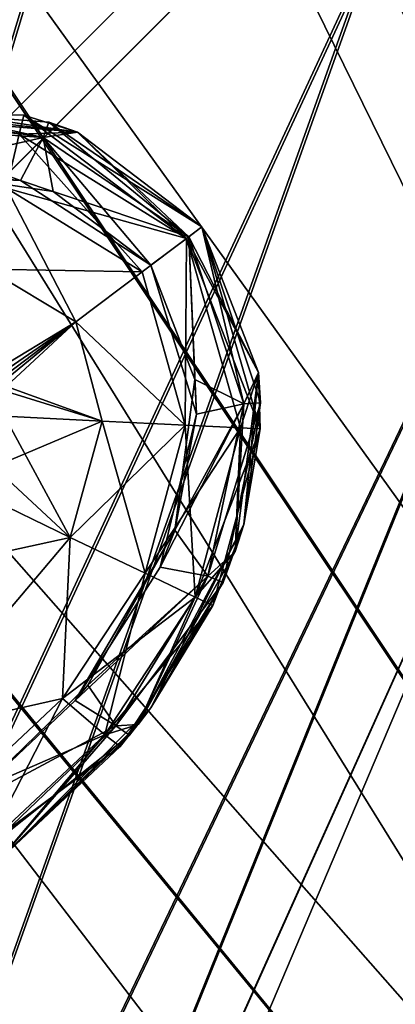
# Model space of a CAD drawing. Header units: metres. Extents: x 0 to 904, y -904 to 0.
# Tile 66 of 246: x 176 to 188, y -171 to -140. Entities that reach past the tile are written whole.
import ezdxf

# ---------------------------------------------------------------- set-up
doc = ezdxf.new("R2010")
doc.units = ezdxf.units.M

msp = doc.modelspace()

# ---------------------------------------------------------------- linework, layer by layer
at = {"layer": 'top0123413'}
for points in [[(599.026855, -599.023621, 106.499786), (74.938576, -244.304413, 117.34655), (244.305359, -74.93528, 117.346581)], [(74.938576, -244.304413, 117.34655), (75.496498, -229.329498, 117.524498), (244.305359, -74.93528, 117.346581)], [(244.305359, -74.93528, 117.346581), (75.496498, -229.329498, 117.524498), (229.33046, -75.495567, 117.524498)], [(75.496498, -229.329498, 117.524498), (213.60553, -77.537285, 117.693382), (229.33046, -75.495567, 117.524498)], [(229.476379, -77.234627, 120.501686), (76.680428, -244.304428, 120.325508), (244.305359, -76.679497, 120.325508)], [(76.680428, -244.304428, 120.325508), (592.962036, -609.72644, 109.443001), (244.305359, -76.679497, 120.325508)], [(77.234871, -229.483627, 120.501595), (76.680428, -244.304428, 120.325508), (229.476379, -77.234627, 120.501686)], [(79.254448, -213.927536, 120.668671), (77.234871, -229.483627, 120.501595), (229.476379, -77.234627, 120.501686)], [(229.476379, -77.234627, 120.501686), (213.92392, -79.254364, 120.668716), (79.254448, -213.927536, 120.668671)], [(75.496498, -229.329498, 117.524498), (77.538223, -213.604507, 117.693382), (213.60553, -77.537285, 117.693382)], [(77.538223, -213.604507, 117.693382), (197.676346, -81.181343, 117.845009), (213.60553, -77.537285, 117.693382)], [(213.92392, -79.254364, 120.668716), (82.865562, -198.143082, 120.818924), (79.254448, -213.927536, 120.668671)], [(213.92392, -79.254364, 120.668716), (198.150421, -82.862846, 120.818863), (82.865562, -198.143082, 120.818924)], [(77.538223, -213.604507, 117.693382), (81.182274, -197.6754, 117.845009), (197.676346, -81.181343, 117.845009)], [(81.182274, -197.6754, 117.845009), (181.883881, -86.467819, 117.974686), (197.676346, -81.181343, 117.845009)], [(198.150421, -82.862846, 120.818863), (182.520538, -88.095657, 120.947189), (82.865562, -198.143082, 120.818924)], [(81.182274, -197.6754, 117.845009), (86.46875, -181.88295, 117.974686), (181.883881, -86.467819, 117.974686)], [(86.46875, -181.88295, 117.974686), (166.368546, -93.45578, 118.079933), (181.883881, -86.467819, 117.974686)], [(82.865562, -198.143082, 120.818924), (182.520538, -88.095657, 120.947189), (88.099136, -182.513092, 120.947243)], [(182.520538, -88.095657, 120.947189), (167.182159, -95.003593, 121.051247), (88.099136, -182.513092, 120.947243)]]:
    msp.add_3dface(points, dxfattribs=at)
at = {"layer": 'top0123414'}
for points in [[(189.148102, -63.178722, 2078.537354), (171.688553, -69.426079, 2078.537354), (229.577713, -196.457367, 2176.059814)], [(225.348053, -198.974319, 2173.059814), (172.624023, -71.869247, 2076.706299), (189.856522, -65.696686, 2076.706299)], [(171.688553, -69.426079, 2078.537354), (154.925293, -77.354385, 2078.537354), (224.987061, -198.100021, 2176.059814)], [(171.688553, -69.426079, 2078.537354), (224.987061, -198.100021, 2176.059814), (229.577713, -196.457367, 2176.059814)], [(221.0242, -201.019485, 2173.059814), (156.080109, -79.702454, 2076.706299), (172.624023, -71.869247, 2076.706299)], [(225.348053, -198.974319, 2173.059814), (221.0242, -201.019485, 2173.059814), (172.624023, -71.869247, 2076.706299)], [(154.925293, -77.354385, 2078.537354), (139.01976, -86.887444, 2078.537354), (220.579483, -200.184662, 2176.059814)], [(154.925293, -77.354385, 2078.537354), (220.579483, -200.184662, 2176.059814), (224.987061, -198.100021, 2176.059814)], [(216.921631, -203.478607, 2173.059814), (140.384476, -89.120834, 2076.706299), (156.080109, -79.702454, 2076.706299)], [(221.0242, -201.019485, 2173.059814), (216.921631, -203.478607, 2173.059814), (156.080109, -79.702454, 2076.706299)], [(139.01976, -86.887444, 2078.537354), (124.125267, -97.933662, 2078.537354), (216.397446, -202.691254, 2176.059814)], [(139.01976, -86.887444, 2078.537354), (216.397446, -202.691254, 2176.059814), (220.579483, -200.184662, 2176.059814)], [(213.07988, -206.328049, 2173.059814), (125.688683, -100.033745, 2076.706299), (140.384476, -89.120834, 2076.706299)], [(216.921631, -203.478607, 2173.059814), (213.07988, -206.328049, 2173.059814), (140.384476, -89.120834, 2076.706299)], [(124.125267, -97.933662, 2078.537354), (110.386086, -110.386086, 2078.537354), (212.481262, -205.595688, 2176.059814)], [(124.125267, -97.933662, 2078.537354), (212.481262, -205.595688, 2176.059814), (216.397446, -202.691254, 2176.059814)], [(209.538208, -209.538208, 2173.059814), (112.235291, -112.235291, 2076.706299), (125.688683, -100.033745, 2076.706299)], [(213.07988, -206.328049, 2173.059814), (209.538208, -209.538208, 2173.059814), (125.688683, -100.033745, 2076.706299)], [(110.386086, -110.386086, 2078.537354), (97.933662, -124.125267, 2078.537354), (205.595688, -212.481262, 2176.059814)], [(110.386086, -110.386086, 2078.537354), (208.869354, -208.869354, 2176.059814), (212.481262, -205.595688, 2176.059814)], [(208.869354, -208.869354, 2176.059814), (110.386086, -110.386086, 2078.537354), (205.595688, -212.481262, 2176.059814)], [(100.033745, -125.688683, 2076.706299), (112.235291, -112.235291, 2076.706299), (206.328049, -213.07988, 2173.059814)], [(112.235291, -112.235291, 2076.706299), (209.538208, -209.538208, 2173.059814), (206.328049, -213.07988, 2173.059814)], [(97.933662, -124.125267, 2078.537354), (86.887444, -139.01976, 2078.537354), (202.691254, -216.397446, 2176.059814)], [(205.595688, -212.481262, 2176.059814), (97.933662, -124.125267, 2078.537354), (202.691254, -216.397446, 2176.059814)], [(89.120834, -140.384476, 2076.706299), (100.033745, -125.688683, 2076.706299), (203.478607, -216.921631, 2173.059814)], [(100.033745, -125.688683, 2076.706299), (206.328049, -213.07988, 2173.059814), (203.478607, -216.921631, 2173.059814)], [(86.887444, -139.01976, 2078.537354), (77.354385, -154.925293, 2078.537354), (200.184662, -220.579483, 2176.059814)], [(202.691254, -216.397446, 2176.059814), (86.887444, -139.01976, 2078.537354), (200.184662, -220.579483, 2176.059814)], [(79.702454, -156.080109, 2076.706299), (89.120834, -140.384476, 2076.706299), (201.019485, -221.0242, 2173.059814)], [(89.120834, -140.384476, 2076.706299), (203.478607, -216.921631, 2173.059814), (201.019485, -221.0242, 2173.059814)], [(77.354385, -154.925293, 2078.537354), (69.426079, -171.688553, 2078.537354), (198.100021, -224.987061, 2176.059814)], [(200.184662, -220.579483, 2176.059814), (77.354385, -154.925293, 2078.537354), (198.100021, -224.987061, 2176.059814)], [(71.869247, -172.624023, 2076.706299), (79.702454, -156.080109, 2076.706299), (198.974319, -225.348053, 2173.059814)], [(79.702454, -156.080109, 2076.706299), (201.019485, -221.0242, 2173.059814), (198.974319, -225.348053, 2173.059814)]]:
    msp.add_3dface(points, dxfattribs=at)
at = {"layer": 'top0123418'}
for points in [[(170.771164, -143.072144, 1336.627197), (172.588089, -142.86525, 1358.627197), (178.170822, -143.708801, 1358.627197)], [(171.555099, -142.958344, 1936.627197), (172.588089, -142.86525, 1958.627197), (178.170822, -143.708801, 1958.627197)], [(172.588623, -142.865234, 1380.627197), (171.61087, -143.47197, 1383.455811), (177.102661, -143.87471, 1383.455811)], [(172.588089, -142.86525, 1958.627197), (172.588623, -142.865234, 1980.627197), (178.170746, -143.708664, 1980.627197)], [(172.588089, -142.86525, 1358.627197), (172.588623, -142.865234, 1380.627197), (178.170746, -143.708664, 1380.627197)], [(178.170822, -143.708801, 1958.627197), (172.588089, -142.86525, 1958.627197), (178.170746, -143.708664, 1980.627197)], [(178.170822, -143.708801, 1358.627197), (172.588089, -142.86525, 1358.627197), (178.170746, -143.708664, 1380.627197)], [(178.170746, -143.708664, 1980.627197), (172.588623, -142.865234, 1980.627197), (176.351959, -143.764359, 1983.681641)], [(178.170746, -143.708664, 1380.627197), (172.588623, -142.865234, 1380.627197), (177.102661, -143.87471, 1383.455811)], [(176.491928, -143.174728, 1336.627197), (176.351959, -143.764359, 1333.572754), (170.771164, -143.072144, 1336.627197)], [(176.491928, -143.174728, 1336.627197), (170.771164, -143.072144, 1336.627197), (178.170822, -143.708801, 1358.627197)], [(177.2715, -143.386215, 1936.627197), (177.102661, -143.87471, 1933.798706), (171.555099, -142.958344, 1936.627197)], [(177.102661, -143.87471, 1933.798706), (171.61087, -143.47197, 1933.798706), (171.555099, -142.958344, 1936.627197)], [(177.2715, -143.386215, 1936.627197), (171.555099, -142.958344, 1936.627197), (178.170822, -143.708801, 1958.627197)], [(181.581482, -147.026199, 1333.57251), (176.351959, -143.764359, 1333.572754), (176.491928, -143.174728, 1336.627197)], [(182.065582, -146.661392, 1336.627197), (181.581482, -147.026199, 1333.57251), (176.491928, -143.174728, 1336.627197)], [(182.065582, -146.661392, 1336.627197), (176.491928, -143.174728, 1336.627197), (182.065582, -146.661392, 1358.627197)], [(176.491928, -143.174728, 1336.627197), (178.170822, -143.708801, 1358.627197), (182.065582, -146.661392, 1358.627197)], [(176.38739, -145.211304, 1931.335693), (171.468872, -144.987274, 1931.335693), (171.61087, -143.47197, 1933.798706)], [(177.102661, -143.87471, 1933.798706), (176.38739, -145.211304, 1931.335693), (171.61087, -143.47197, 1933.798706)], [(177.102661, -143.87471, 1383.455811), (171.61087, -143.47197, 1383.455811), (172.704849, -144.861847, 1385.918701)], [(181.652908, -146.972366, 1933.798706), (177.102661, -143.87471, 1933.798706), (177.2715, -143.386215, 1936.627197)], [(182.065582, -146.661392, 1936.627197), (181.652908, -146.972366, 1933.798706), (177.2715, -143.386215, 1936.627197)], [(182.065582, -146.661392, 1936.627197), (177.2715, -143.386215, 1936.627197), (182.065582, -146.661392, 1958.627197)], [(177.2715, -143.386215, 1936.627197), (178.170822, -143.708801, 1958.627197), (182.065582, -146.661392, 1958.627197)], [(180.194275, -148.071548, 1330.970337), (175.955902, -145.455826, 1330.970337), (176.351959, -143.764359, 1333.572754)], [(181.581482, -147.026199, 1983.681885), (176.351959, -143.764359, 1983.681641), (175.955902, -145.455826, 1986.284058)], [(178.170746, -143.708664, 1980.627197), (176.351959, -143.764359, 1983.681641), (181.581482, -147.026199, 1983.681885)], [(181.581482, -147.026199, 1333.57251), (180.194275, -148.071548, 1330.970337), (176.351959, -143.764359, 1333.572754)], [(178.170746, -143.708664, 1380.627197), (177.102661, -143.87471, 1383.455811), (181.652908, -146.972366, 1383.455688)], [(178.170822, -143.708801, 1958.627197), (178.170746, -143.708664, 1980.627197), (182.065582, -146.661392, 1980.627197)], [(178.170822, -143.708801, 1358.627197), (178.170746, -143.708664, 1380.627197), (182.065582, -146.661392, 1380.627197)], [(182.065582, -146.661392, 1980.627197), (178.170746, -143.708664, 1980.627197), (181.581482, -147.026199, 1983.681885)], [(182.065582, -146.661392, 1380.627197), (178.170746, -143.708664, 1380.627197), (181.652908, -146.972366, 1383.455688)], [(182.065582, -146.661392, 1958.627197), (178.170822, -143.708801, 1958.627197), (182.065582, -146.661392, 1980.627197)], [(182.065582, -146.661392, 1358.627197), (178.170822, -143.708801, 1358.627197), (182.065582, -146.661392, 1380.627197)], [(177.102661, -143.87471, 1383.455811), (172.704849, -144.861847, 1385.918701), (177.409821, -145.558319, 1385.918701)], [(180.468323, -147.865036, 1931.335693), (176.38739, -145.211304, 1931.335693), (177.102661, -143.87471, 1933.798706)], [(181.652908, -146.972366, 1933.798706), (180.468323, -147.865036, 1931.335693), (177.102661, -143.87471, 1933.798706)], [(181.652908, -146.972366, 1383.455688), (177.102661, -143.87471, 1383.455811), (177.409821, -145.558319, 1385.918701)], [(171.468872, -144.987274, 1931.335693), (176.38739, -145.211304, 1931.335693), (172.70372, -144.861923, 1658.627197)], [(177.409821, -145.558319, 1385.918701), (172.704849, -144.861847, 1385.918701), (172.70372, -144.861923, 1658.627197)], [(176.38739, -145.211304, 1931.335693), (177.409821, -145.558319, 1385.918701), (172.70372, -144.861923, 1658.627197)], [(177.409821, -145.558319, 1385.918701), (176.38739, -145.211304, 1931.335693), (180.468323, -147.865036, 1931.335693)], [(178.116119, -149.637573, 1329.233398), (175.362579, -147.989883, 1329.233276), (175.955902, -145.455826, 1330.970337)], [(180.194275, -148.071548, 1986.284058), (175.955902, -145.455826, 1986.284058), (175.362579, -147.989883, 1988.021118)], [(180.194275, -148.071548, 1330.970337), (178.116119, -149.637573, 1329.233398), (175.955902, -145.455826, 1330.970337)], [(180.194275, -148.071548, 1986.284058), (181.581482, -147.026199, 1983.681885), (175.955902, -145.455826, 1986.284058)], [(180.468323, -147.865036, 1385.918701), (177.409821, -145.558319, 1385.918701), (180.468323, -147.865036, 1931.335693)], [(177.409821, -145.558319, 1385.918701), (180.468323, -147.865036, 1385.918701), (181.652908, -146.972366, 1383.455688)], [(182.065582, -146.661392, 1336.627197), (183.880951, -152.980164, 1336.627197), (181.581482, -147.026199, 1333.57251)], [(182.065582, -146.661392, 1980.627197), (181.581482, -147.026199, 1983.681885), (183.830429, -151.219223, 1980.627197)], [(181.652908, -146.972366, 1933.798706), (182.065582, -146.661392, 1936.627197), (183.376419, -152.200165, 1933.798706)], [(182.065582, -146.661392, 1380.627197), (181.652908, -146.972366, 1383.455688), (183.830429, -151.219223, 1380.627197)], [(182.065582, -146.661392, 1980.627197), (183.830429, -151.219223, 1980.627197), (182.065582, -146.661392, 1958.627197)], [(183.830429, -151.219223, 1980.627197), (183.830231, -151.219376, 1958.627197), (182.065582, -146.661392, 1958.627197)], [(182.065582, -146.661392, 1936.627197), (183.892532, -152.172516, 1936.627197), (183.376419, -152.200165, 1933.798706)], [(182.065582, -146.661392, 1380.627197), (183.830429, -151.219223, 1380.627197), (182.065582, -146.661392, 1358.627197)], [(183.830429, -151.219223, 1380.627197), (183.830231, -151.219376, 1358.627197), (182.065582, -146.661392, 1358.627197)], [(182.065582, -146.661392, 1958.627197), (183.830231, -151.219376, 1958.627197), (182.065582, -146.661392, 1936.627197)], [(183.830231, -151.219376, 1958.627197), (183.892532, -152.172516, 1936.627197), (182.065582, -146.661392, 1936.627197)], [(182.065582, -146.661392, 1358.627197), (183.830231, -151.219376, 1358.627197), (182.065582, -146.661392, 1336.627197)], [(183.830231, -151.219376, 1358.627197), (183.880951, -152.980164, 1336.627197), (182.065582, -146.661392, 1336.627197)], [(181.540482, -152.866714, 1330.970337), (180.194275, -148.071548, 1330.970337), (181.581482, -147.026199, 1333.57251)], [(181.581482, -147.026199, 1983.681885), (180.194275, -148.071548, 1986.284058), (181.540482, -152.866714, 1986.284058)], [(181.89444, -152.519333, 1931.335693), (180.468323, -147.865036, 1931.335693), (181.652908, -146.972366, 1933.798706)], [(180.468323, -147.865036, 1385.918701), (181.842697, -151.440735, 1385.918701), (181.652908, -146.972366, 1383.455688)], [(181.581482, -147.026199, 1333.57251), (183.275589, -152.952209, 1333.572754), (181.540482, -152.866714, 1330.970337)], [(183.275589, -152.952209, 1983.681641), (181.581482, -147.026199, 1983.681885), (181.540482, -152.866714, 1986.284058)], [(183.880951, -152.980164, 1336.627197), (183.275589, -152.952209, 1333.572754), (181.581482, -147.026199, 1333.57251)], [(181.581482, -147.026199, 1983.681885), (183.275589, -152.952209, 1983.681641), (183.830429, -151.219223, 1980.627197)], [(183.376419, -152.200165, 1933.798706), (181.89444, -152.519333, 1931.335693), (181.652908, -146.972366, 1933.798706)], [(181.652908, -146.972366, 1383.455688), (183.376419, -152.200165, 1383.455811), (183.830429, -151.219223, 1380.627197)], [(181.842697, -151.440735, 1385.918701), (183.376419, -152.200165, 1383.455811), (181.652908, -146.972366, 1383.455688)], [(175.429581, -151.25946, 1328.627197), (175.362579, -147.989883, 1329.233276), (178.116119, -149.637573, 1329.233398)], [(178.116119, -149.637573, 1988.020996), (175.362579, -147.989883, 1988.021118), (175.588516, -151.379456, 1988.627197)], [(178.116119, -149.637573, 1988.020996), (180.194275, -148.071548, 1986.284058), (175.362579, -147.989883, 1988.021118)], [(178.116119, -149.637573, 1329.233398), (180.194275, -148.071548, 1330.970337), (181.540482, -152.866714, 1330.970337)], [(181.540482, -152.866714, 1986.284058), (180.194275, -148.071548, 1986.284058), (178.116119, -149.637573, 1988.020996)], [(180.468323, -147.865036, 1385.918701), (180.468323, -147.865036, 1931.335693), (181.842697, -151.440735, 1385.918701)], [(180.468323, -147.865036, 1931.335693), (181.89444, -152.519333, 1931.335693), (181.842697, -151.440735, 1385.918701)], [(175.676529, -151.475967, 1328.627197), (175.429581, -151.25946, 1328.627197), (178.116119, -149.637573, 1329.233398)], [(175.676529, -151.475967, 1988.627197), (178.116119, -149.637573, 1988.020996), (175.588516, -151.379456, 1988.627197)], [(175.676529, -151.475967, 1328.627197), (178.116119, -149.637573, 1329.233398), (175.745026, -151.587158, 1328.627197)], [(175.676529, -151.475967, 1988.627197), (175.816574, -151.77301, 1988.627197), (178.116119, -149.637573, 1988.020996)], [(178.116119, -149.637573, 1329.233398), (178.941055, -152.738602, 1329.233276), (175.745026, -151.587158, 1328.627197)], [(175.816574, -151.77301, 1988.627197), (178.941055, -152.738602, 1988.021118), (178.116119, -149.637573, 1988.020996)], [(178.941055, -152.738602, 1329.233276), (178.116119, -149.637573, 1329.233398), (181.540482, -152.866714, 1330.970337)], [(178.116119, -149.637573, 1988.020996), (178.941055, -152.738602, 1988.021118), (181.540482, -152.866714, 1986.284058)], [(181.842697, -151.440735, 1385.918701), (181.89444, -152.519333, 1931.335693), (181.214996, -156.156616, 1658.627197)], [(181.215363, -156.155609, 1385.918701), (181.842697, -151.440735, 1385.918701), (181.214996, -156.156616, 1658.627197)], [(181.842697, -151.440735, 1385.918701), (181.215363, -156.155609, 1385.918701), (183.376419, -152.200165, 1383.455811)], [(183.830429, -151.219223, 1980.627197), (183.102615, -156.817596, 1980.627197), (183.830231, -151.219376, 1958.627197)], [(183.830429, -151.219223, 1380.627197), (183.102615, -156.817596, 1380.627197), (183.830231, -151.219376, 1358.627197)], [(183.830429, -151.219223, 1980.627197), (183.275589, -152.952209, 1983.681641), (183.102615, -156.817596, 1980.627197)], [(183.830429, -151.219223, 1380.627197), (183.376419, -152.200165, 1383.455811), (183.102615, -156.817596, 1380.627197)], [(183.102615, -156.817596, 1980.627197), (183.372406, -155.971069, 1958.627197), (183.830231, -151.219376, 1958.627197)], [(183.102615, -156.817596, 1380.627197), (183.372406, -155.971069, 1358.627197), (183.830231, -151.219376, 1358.627197)], [(183.830231, -151.219376, 1958.627197), (183.372406, -155.971069, 1958.627197), (183.892532, -152.172516, 1936.627197)], [(183.830231, -151.219376, 1358.627197), (183.372406, -155.971069, 1358.627197), (183.880951, -152.980164, 1336.627197)], [(178.941055, -152.738602, 1329.233276), (175.890518, -152.588104, 1328.627197), (175.745026, -151.587158, 1328.627197)], [(175.816574, -151.77301, 1988.627197), (175.890518, -152.588104, 1988.627197), (178.941055, -152.738602, 1988.021118)], [(182.249893, -157.59024, 1933.798706), (180.754166, -157.309097, 1931.335693), (183.376419, -152.200165, 1933.798706)], [(180.754166, -157.309097, 1931.335693), (181.89444, -152.519333, 1931.335693), (183.376419, -152.200165, 1933.798706)], [(181.215363, -156.155609, 1385.918701), (182.249893, -157.59024, 1383.455811), (183.376419, -152.200165, 1383.455811)], [(183.376419, -152.200165, 1933.798706), (183.892532, -152.172516, 1936.627197), (182.249893, -157.59024, 1933.798706)], [(183.892532, -152.172516, 1936.627197), (182.728256, -157.785416, 1936.627197), (182.249893, -157.59024, 1933.798706)], [(183.376419, -152.200165, 1383.455811), (182.249893, -157.59024, 1383.455811), (183.102615, -156.817596, 1380.627197)], [(183.372406, -155.971069, 1958.627197), (182.728256, -157.785416, 1936.627197), (183.892532, -152.172516, 1936.627197)], [(175.890518, -152.588104, 1988.627197), (175.188248, -155.050629, 1988.627197), (177.940384, -156.375687, 1988.021118)], [(175.552597, -154.172256, 1328.627197), (175.890518, -152.588104, 1328.627197), (178.941055, -152.738602, 1329.233276)], [(175.890518, -152.588104, 1988.627197), (177.940384, -156.375687, 1988.021118), (178.941055, -152.738602, 1988.021118)], [(181.89444, -152.519333, 1931.335693), (180.754166, -157.309097, 1931.335693), (181.214996, -156.156616, 1658.627197)], [(177.940384, -156.375687, 1329.233276), (175.552597, -154.172256, 1328.627197), (178.941055, -152.738602, 1329.233276)], [(177.940384, -156.375687, 1329.233276), (178.941055, -152.738602, 1329.233276), (181.540482, -152.866714, 1330.970337)], [(178.941055, -152.738602, 1988.021118), (177.940384, -156.375687, 1988.021118), (180.288116, -157.498688, 1986.284058)], [(181.540482, -152.866714, 1330.970337), (180.288116, -157.498688, 1330.970337), (177.940384, -156.375687, 1329.233276)], [(178.941055, -152.738602, 1988.021118), (180.288116, -157.498688, 1986.284058), (181.540482, -152.866714, 1986.284058)], [(183.275589, -152.952209, 1333.572754), (180.288116, -157.498688, 1330.970337), (181.540482, -152.866714, 1330.970337)], [(181.540482, -152.866714, 1986.284058), (180.288116, -157.498688, 1986.284058), (181.855225, -158.248276, 1983.681641)], [(183.275589, -152.952209, 1333.572754), (181.855225, -158.248276, 1333.572754), (180.288116, -157.498688, 1330.970337)], [(181.855225, -158.248276, 1983.681641), (183.275589, -152.952209, 1983.681641), (181.540482, -152.866714, 1986.284058)], [(183.275589, -152.952209, 1333.572754), (183.880951, -152.980164, 1336.627197), (181.855225, -158.248276, 1333.572754)], [(183.275589, -152.952209, 1983.681641), (181.855225, -158.248276, 1983.681641), (183.102615, -156.817596, 1980.627197)], [(183.880951, -152.980164, 1336.627197), (182.402786, -158.507614, 1336.627197), (181.855225, -158.248276, 1333.572754)], [(183.372406, -155.971069, 1358.627197), (182.402786, -158.507614, 1336.627197), (183.880951, -152.980164, 1336.627197)], [(177.940384, -156.375687, 1329.233276), (175.188248, -155.050629, 1328.627197), (175.552597, -154.172256, 1328.627197)], [(175.188248, -155.050629, 1988.627197), (172.734375, -162.52626, 1988.021118), (177.940384, -156.375687, 1988.021118)], [(173.779877, -157.28334, 1328.627197), (175.188248, -155.050629, 1328.627197), (177.940384, -156.375687, 1329.233276)], [(183.102615, -156.817596, 1980.627197), (180.065475, -162.232254, 1980.627197), (183.372406, -155.971069, 1958.627197)], [(180.065475, -162.232254, 1980.627197), (180.466476, -161.706772, 1958.627197), (183.372406, -155.971069, 1958.627197)], [(183.102615, -156.817596, 1380.627197), (180.065475, -162.232254, 1380.627197), (183.372406, -155.971069, 1358.627197)], [(180.065475, -162.232254, 1380.627197), (180.466476, -161.706772, 1358.627197), (183.372406, -155.971069, 1358.627197)], [(183.372406, -155.971069, 1958.627197), (180.466476, -161.706772, 1958.627197), (182.728256, -157.785416, 1936.627197)], [(183.372406, -155.971069, 1358.627197), (180.466476, -161.706772, 1358.627197), (182.402786, -158.507614, 1336.627197)], [(177.940384, -156.375687, 1329.233276), (177.702881, -161.417709, 1330.970337), (172.734375, -162.52626, 1329.233276)], [(172.734375, -162.52626, 1329.233276), (173.779877, -157.28334, 1328.627197), (177.940384, -156.375687, 1329.233276)], [(177.940384, -156.375687, 1988.021118), (172.734375, -162.52626, 1988.021118), (177.702881, -161.417709, 1986.284058)], [(180.288116, -157.498688, 1330.970337), (177.702881, -161.417709, 1330.970337), (177.940384, -156.375687, 1329.233276)], [(177.940384, -156.375687, 1988.021118), (177.702881, -161.417709, 1986.284058), (180.288116, -157.498688, 1986.284058)], [(181.214996, -156.156616, 1658.627197), (180.754166, -157.309097, 1931.335693), (178.100754, -161.479019, 1931.335693)], [(181.214996, -156.156616, 1658.627197), (178.100754, -161.479019, 1931.335693), (178.493698, -160.995514, 1658.627197)], [(178.492966, -160.996445, 1385.918701), (181.215363, -156.155609, 1385.918701), (178.493698, -160.995514, 1658.627197)], [(181.215363, -156.155609, 1385.918701), (178.492966, -160.996445, 1385.918701), (182.249893, -157.59024, 1383.455811)], [(181.215363, -156.155609, 1385.918701), (181.214996, -156.156616, 1658.627197), (178.493698, -160.995514, 1658.627197)], [(183.102615, -156.817596, 1980.627197), (181.855225, -158.248276, 1983.681641), (180.065475, -162.232254, 1980.627197)], [(183.102615, -156.817596, 1380.627197), (182.249893, -157.59024, 1383.455811), (180.065475, -162.232254, 1380.627197)], [(178.100754, -161.479019, 1931.335693), (180.754166, -157.309097, 1931.335693), (182.249893, -157.59024, 1933.798706)], [(181.855225, -158.248276, 1333.572754), (177.702881, -161.417709, 1330.970337), (180.288116, -157.498688, 1330.970337)], [(180.288116, -157.498688, 1986.284058), (177.702881, -161.417709, 1986.284058), (179.022415, -162.547424, 1983.681641)], [(179.373352, -162.268433, 1933.798706), (178.100754, -161.479019, 1931.335693), (182.249893, -157.59024, 1933.798706)], [(178.492966, -160.996445, 1385.918701), (179.373352, -162.268433, 1383.455811), (182.249893, -157.59024, 1383.455811)], [(180.288116, -157.498688, 1986.284058), (179.022415, -162.547424, 1983.681641), (181.855225, -158.248276, 1983.681641)], [(182.249893, -157.59024, 1933.798706), (182.728256, -157.785416, 1936.627197), (179.373352, -162.268433, 1933.798706)], [(182.249893, -157.59024, 1383.455811), (179.373352, -162.268433, 1383.455811), (180.065475, -162.232254, 1380.627197)], [(182.728256, -157.785416, 1936.627197), (179.796432, -162.5672, 1936.627197), (179.373352, -162.268433, 1933.798706)], [(180.466476, -161.706772, 1958.627197), (179.796432, -162.5672, 1936.627197), (182.728256, -157.785416, 1936.627197)], [(181.855225, -158.248276, 1333.572754), (179.022415, -162.547424, 1333.572754), (177.702881, -161.417709, 1330.970337)], [(181.855225, -158.248276, 1333.572754), (182.402786, -158.507614, 1336.627197), (179.022415, -162.547424, 1333.572754)], [(181.855225, -158.248276, 1983.681641), (179.022415, -162.547424, 1983.681641), (180.065475, -162.232254, 1980.627197)], [(182.402786, -158.507614, 1336.627197), (179.502808, -162.918274, 1336.627197), (179.022415, -162.547424, 1333.572754)], [(180.466476, -161.706772, 1358.627197), (179.502808, -162.918274, 1336.627197), (182.402786, -158.507614, 1336.627197)], [(178.493698, -160.995514, 1658.627197), (174.506699, -164.879044, 1931.335693), (174.506439, -164.87912, 1658.627197)], [(178.492966, -160.996445, 1385.918701), (178.493698, -160.995514, 1658.627197), (174.506439, -164.87912, 1658.627197)], [(174.506485, -164.879196, 1385.918701), (178.492966, -160.996445, 1385.918701), (174.506439, -164.87912, 1658.627197)], [(178.492966, -160.996445, 1385.918701), (174.506485, -164.879196, 1385.918701), (179.373352, -162.268433, 1383.455811)], [(178.100754, -161.479019, 1931.335693), (174.506699, -164.879044, 1931.335693), (178.493698, -160.995514, 1658.627197)], [(177.702881, -161.417709, 1330.970337), (174.300537, -164.604614, 1330.970337), (172.734375, -162.52626, 1329.233276)], [(172.734375, -162.52626, 1988.021118), (174.300537, -164.604614, 1986.284058), (177.702881, -161.417709, 1986.284058)], [(179.022415, -162.547424, 1333.572754), (174.300537, -164.604614, 1330.970337), (177.702881, -161.417709, 1330.970337)], [(177.702881, -161.417709, 1986.284058), (174.300537, -164.604614, 1986.284058), (175.345947, -165.991898, 1983.681641)], [(174.506699, -164.879044, 1931.335693), (178.100754, -161.479019, 1931.335693), (179.373352, -162.268433, 1933.798706)], [(177.702881, -161.417709, 1986.284058), (175.345947, -165.991898, 1983.681641), (179.022415, -162.547424, 1983.681641)], [(180.065475, -162.232254, 1980.627197), (175.710693, -166.475922, 1980.627197), (180.466476, -161.706772, 1958.627197)], [(175.710693, -166.475922, 1980.627197), (175.710693, -166.475922, 1958.627197), (180.466476, -161.706772, 1958.627197)], [(180.065475, -162.232254, 1380.627197), (175.710693, -166.475922, 1380.627197), (180.466476, -161.706772, 1358.627197)], [(175.710693, -166.475922, 1380.627197), (175.710693, -166.475922, 1358.627197), (180.466476, -161.706772, 1358.627197)], [(180.466476, -161.706772, 1958.627197), (175.710693, -166.475922, 1958.627197), (179.796432, -162.5672, 1936.627197)], [(180.466476, -161.706772, 1358.627197), (175.710693, -166.475922, 1358.627197), (179.502808, -162.918274, 1336.627197)], [(174.506485, -164.879196, 1385.918701), (175.399231, -166.063614, 1383.455688), (179.373352, -162.268433, 1383.455811)], [(175.399231, -166.063614, 1933.798706), (174.506699, -164.879044, 1931.335693), (179.373352, -162.268433, 1933.798706)], [(179.373352, -162.268433, 1933.798706), (179.796432, -162.5672, 1936.627197), (175.399231, -166.063614, 1933.798706)], [(179.373352, -162.268433, 1383.455811), (175.399231, -166.063614, 1383.455688), (175.710693, -166.475922, 1380.627197)], [(180.065475, -162.232254, 1980.627197), (179.022415, -162.547424, 1983.681641), (175.710693, -166.475922, 1980.627197)], [(180.065475, -162.232254, 1380.627197), (179.373352, -162.268433, 1383.455811), (175.710693, -166.475922, 1380.627197)], [(175.345947, -165.991898, 1333.572754), (174.300537, -164.604614, 1330.970337), (179.022415, -162.547424, 1333.572754)], [(179.022415, -162.547424, 1333.572754), (179.502808, -162.918274, 1336.627197), (175.345947, -165.991898, 1333.572754)], [(179.022415, -162.547424, 1983.681641), (175.345947, -165.991898, 1983.681641), (175.710693, -166.475922, 1980.627197)], [(179.796432, -162.5672, 1936.627197), (175.71022, -166.476273, 1936.627197), (175.399231, -166.063614, 1933.798706)], [(175.710693, -166.475922, 1958.627197), (175.71022, -166.476273, 1936.627197), (179.796432, -162.5672, 1936.627197)], [(179.502808, -162.918274, 1336.627197), (175.710693, -166.475922, 1336.627197), (175.345947, -165.991898, 1333.572754)], [(175.710693, -166.475922, 1358.627197), (175.710693, -166.475922, 1336.627197), (179.502808, -162.918274, 1336.627197)]]:
    msp.add_3dface(points, dxfattribs=at)
at = {"layer": 'top0123431'}
for points in [[(169.01384, -129.956253, 1781.330688), (178.212982, -133.860992, 1778.627319), (143.623993, -195.770035, 1780.167969)], [(143.705307, -195.80455, 1817.122925), (178.300964, -133.898331, 1818.627197), (169.090027, -129.988586, 1815.971558)], [(143.623993, -195.770035, 1780.167969), (178.212982, -133.860992, 1778.627319), (150.665878, -198.759079, 1778.627319)], [(143.705307, -195.80455, 1817.122925), (150.75386, -198.796432, 1818.627075), (178.300964, -133.898331, 1818.627197)], [(178.212982, -133.860992, 1778.627319), (157.714447, -201.750961, 1780.13147), (150.665878, -198.759079, 1778.627319)], [(150.75386, -198.796432, 1818.627075), (157.795715, -201.785461, 1817.086426), (178.300964, -133.898331, 1818.627197)], [(178.212982, -133.860992, 1778.627319), (187.423935, -137.770721, 1781.282837), (157.714447, -201.750961, 1780.13147)], [(178.300964, -133.898331, 1818.627197), (157.795715, -201.785461, 1817.086426), (187.500122, -137.80307, 1815.923828)], [(187.423935, -137.770721, 1781.282837), (163.696625, -204.290207, 1784.451416), (157.714447, -201.750961, 1780.13147)], [(157.795715, -201.785461, 1817.086426), (163.758835, -204.316605, 1812.735474), (187.500122, -137.80307, 1815.923828)], [(187.423935, -137.770721, 1781.282837), (194.178589, -140.637863, 1788.585815), (163.696625, -204.290207, 1784.451416)], [(187.500122, -137.80307, 1815.923828), (163.758835, -204.316605, 1812.735474), (194.22258, -140.65654, 1808.585815)], [(187.423935, -137.770721, 1781.282837), (192.562119, -139.951721, 1779.044189), (194.178589, -140.637863, 1788.585815)], [(194.22258, -140.65654, 1808.585815), (192.648102, -139.98822, 1818.135742), (187.500122, -137.80307, 1815.923828)], [(194.178589, -140.637863, 1788.585815), (167.701691, -205.990234, 1790.929443), (163.696625, -204.290207, 1784.451416)], [(163.758835, -204.316605, 1812.735474), (167.735352, -206.004517, 1806.236694), (194.22258, -140.65654, 1808.585815)], [(194.178589, -140.637863, 1788.585815), (196.667068, -141.694138, 1798.579468), (167.701691, -205.990234, 1790.929443)], [(194.22258, -140.65654, 1808.585815), (167.735352, -206.004517, 1806.236694), (196.667068, -141.694138, 1798.579468)], [(196.667068, -141.694138, 1798.579468), (169.119965, -206.592239, 1798.579468), (167.701691, -205.990234, 1790.929443)], [(167.735352, -206.004517, 1806.236694), (169.119965, -206.592239, 1798.579468), (196.667068, -141.694138, 1798.579468)]]:
    msp.add_3dface(points, dxfattribs=at)

doc.saveas('drawing.dxf')
